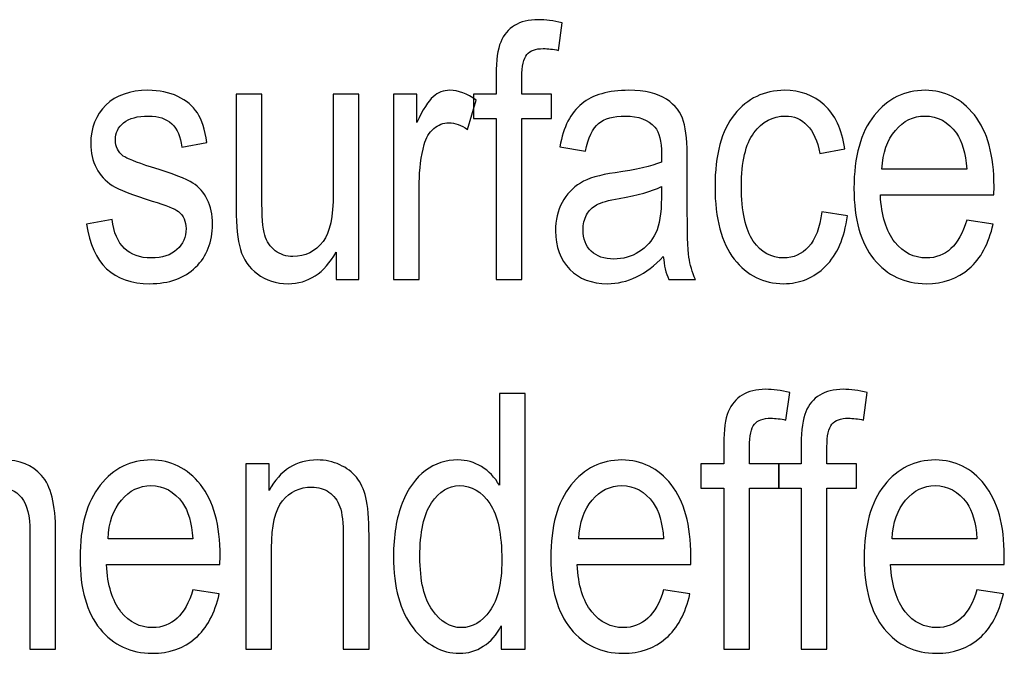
# Model space of a CAD drawing. Header units: centimetres. Extents: x -94 to 21, y -30 to 196.
# Tile 133 of 143: x 16.851 to 18.249, y 14.601 to 15.5. Entities that reach past the tile are written whole.
import ezdxf

# ---------------------------------------------------------------- set-up
doc = ezdxf.new("R2010")
doc.units = ezdxf.units.CM
doc.header["$MEASUREMENT"] = 0
doc.layers.add('Ebene 1', color=7, linetype='Continuous')

msp = doc.modelspace()

# ---------------------------------------------------------------- linework, layer by layer
at = {"layer": 'Ebene 1'}
for points, knots in [([(17.52778, 15.13151), (17.52778, 15.13151), (17.52778, 15.35997), (17.52778, 15.35997), (17.52778, 15.35997), (17.49536, 15.35997), (17.49536, 15.35997), (17.49536, 15.35997), (17.49536, 15.39442), (17.49536, 15.39442), (17.49536, 15.39442), (17.52778, 15.39442), (17.52778, 15.39442), (17.52778, 15.39442), (17.52778, 15.42228), (17.52778, 15.42228), (17.52778, 15.44288), (17.52989, 15.45833), (17.5342, 15.46855), (17.5385, 15.47885), (17.54509, 15.4867), (17.55395, 15.49219), (17.56282, 15.49759), (17.57388, 15.50029), (17.5873, 15.50029), (17.59769, 15.50029), (17.60908, 15.49877), (17.6215, 15.49573), (17.6215, 15.49573), (17.61609, 15.45673), (17.61609, 15.45673), (17.60849, 15.45842), (17.6014, 15.45926), (17.59465, 15.45926), (17.58376, 15.45926), (17.57599, 15.45647), (17.57126, 15.45082), (17.56662, 15.44516), (17.56425, 15.43435), (17.56425, 15.41848), (17.56425, 15.41848), (17.56425, 15.39442), (17.56425, 15.39442), (17.56425, 15.39442), (17.6063, 15.39442), (17.6063, 15.39442), (17.6063, 15.39442), (17.6063, 15.35997), (17.6063, 15.35997), (17.6063, 15.35997), (17.56425, 15.35997), (17.56425, 15.35997), (17.56425, 15.35997), (17.56425, 15.13151), (17.56425, 15.13151), (17.56425, 15.13151), (17.52778, 15.13151), (17.52778, 15.13151)], [0, 0, 0, 0, 0.0526316, 0.0526316, 0.0526316, 0.1052632, 0.1052632, 0.1052632, 0.1578947, 0.1578947, 0.1578947, 0.2105263, 0.2105263, 0.2105263, 0.2631579, 0.2631579, 0.2631579, 0.3157895, 0.3157895, 0.3157895, 0.3684211, 0.3684211, 0.3684211, 0.4210526, 0.4210526, 0.4210526, 0.4736842, 0.4736842, 0.4736842, 0.5263158, 0.5263158, 0.5263158, 0.5789474, 0.5789474, 0.5789474, 0.6315789, 0.6315789, 0.6315789, 0.6842105, 0.6842105, 0.6842105, 0.7368421, 0.7368421, 0.7368421, 0.7894737, 0.7894737, 0.7894737, 0.8421053, 0.8421053, 0.8421053, 0.8947368, 0.8947368, 0.8947368, 0.9473684, 0.9473684, 0.9473684, 1, 1, 1, 1]), ([(16.94621, 15.21003), (16.94621, 15.21003), (16.98269, 15.21661), (16.98269, 15.21661), (16.9848, 15.19812), (16.99063, 15.18436), (17.00017, 15.17541), (17.00971, 15.16638), (17.02229, 15.1619), (17.03808, 15.1619), (17.05387, 15.1619), (17.06603, 15.16587), (17.07464, 15.17372), (17.08325, 15.18158), (17.08756, 15.19154), (17.08756, 15.20361), (17.08756, 15.214), (17.08393, 15.2221), (17.07667, 15.22793), (17.0716, 15.2319), (17.05927, 15.23679), (17.03969, 15.24279), (17.01132, 15.25148), (16.99232, 15.25891), (16.98269, 15.26499), (16.97306, 15.27107), (16.96555, 15.27926), (16.96023, 15.28948), (16.95491, 15.29969), (16.95229, 15.31134), (16.95229, 15.32434), (16.95229, 15.34672), (16.95947, 15.36495), (16.97382, 15.37897), (16.98818, 15.39298), (17.00811, 15.39999), (17.03352, 15.39999), (17.04948, 15.39999), (17.06358, 15.39712), (17.07574, 15.3913), (17.08781, 15.38555), (17.0971, 15.3777), (17.1036, 15.36799), (17.11002, 15.3582), (17.11449, 15.34427), (17.11694, 15.32603), (17.11694, 15.32603), (17.08148, 15.31945), (17.08148, 15.31945), (17.07819, 15.34883), (17.06248, 15.36352), (17.03454, 15.36352), (17.01858, 15.36352), (17.00676, 15.36031), (16.99891, 15.35398), (16.99114, 15.34765), (16.98725, 15.33954), (16.98725, 15.32966), (16.98725, 15.31995), (16.99097, 15.31227), (16.99849, 15.3067), (17.00296, 15.30341), (17.0163, 15.29809), (17.0385, 15.29083), (17.06881, 15.28162), (17.08832, 15.27411), (17.09718, 15.26837), (17.10596, 15.26271), (17.1128, 15.25486), (17.1177, 15.24507), (17.1226, 15.23519), (17.12504, 15.22345), (17.12504, 15.20986), (17.12504, 15.1847), (17.11711, 15.16435), (17.10115, 15.14882), (17.08528, 15.1332), (17.06358, 15.12543), (17.03597, 15.12543), (16.98438, 15.12543), (16.95449, 15.15363), (16.94621, 15.21003)], [0, 0, 0, 0, 0.037037, 0.037037, 0.037037, 0.0740741, 0.0740741, 0.0740741, 0.1111111, 0.1111111, 0.1111111, 0.1481481, 0.1481481, 0.1481481, 0.1851852, 0.1851852, 0.1851852, 0.2222222, 0.2222222, 0.2222222, 0.2592593, 0.2592593, 0.2592593, 0.2962963, 0.2962963, 0.2962963, 0.3333333, 0.3333333, 0.3333333, 0.3703704, 0.3703704, 0.3703704, 0.4074074, 0.4074074, 0.4074074, 0.4444444, 0.4444444, 0.4444444, 0.4814815, 0.4814815, 0.4814815, 0.5185185, 0.5185185, 0.5185185, 0.5555556, 0.5555556, 0.5555556, 0.5925926, 0.5925926, 0.5925926, 0.6296296, 0.6296296, 0.6296296, 0.6666667, 0.6666667, 0.6666667, 0.7037037, 0.7037037, 0.7037037, 0.7407407, 0.7407407, 0.7407407, 0.7777778, 0.7777778, 0.7777778, 0.8148148, 0.8148148, 0.8148148, 0.8518519, 0.8518519, 0.8518519, 0.8888889, 0.8888889, 0.8888889, 0.9259259, 0.9259259, 0.9259259, 0.962963, 0.962963, 0.962963, 1, 1, 1, 1]), ([(17.30051, 15.13151), (17.30051, 15.13151), (17.30051, 15.17009), (17.30051, 15.17009), (17.29216, 15.15523), (17.28219, 15.14409), (17.27088, 15.13658), (17.25948, 15.12915), (17.24665, 15.12543), (17.2323, 15.12543), (17.21533, 15.12543), (17.20089, 15.12999), (17.18882, 15.13919), (17.17683, 15.14831), (17.16881, 15.15996), (17.16475, 15.17398), (17.1607, 15.18799), (17.15868, 15.20716), (17.15868, 15.23147), (17.15868, 15.23147), (17.15868, 15.39442), (17.15868, 15.39442), (17.15868, 15.39442), (17.19515, 15.39442), (17.19515, 15.39442), (17.19515, 15.39442), (17.19515, 15.24861), (17.19515, 15.24861), (17.19515, 15.22151), (17.1965, 15.20344), (17.1992, 15.19424), (17.2019, 15.18512), (17.20697, 15.17778), (17.21423, 15.1722), (17.22157, 15.16672), (17.22993, 15.16393), (17.2393, 15.16393), (17.2567, 15.16393), (17.27096, 15.17111), (17.28219, 15.18546), (17.29173, 15.19787), (17.29646, 15.22058), (17.29646, 15.25359), (17.29646, 15.25359), (17.29646, 15.39442), (17.29646, 15.39442), (17.29646, 15.39442), (17.33295, 15.39442), (17.33295, 15.39442), (17.33295, 15.39442), (17.33295, 15.13151), (17.33295, 15.13151), (17.33295, 15.13151), (17.30051, 15.13151), (17.30051, 15.13151)], [0, 0, 0, 0, 0.0555556, 0.0555556, 0.0555556, 0.1111111, 0.1111111, 0.1111111, 0.1666667, 0.1666667, 0.1666667, 0.2222222, 0.2222222, 0.2222222, 0.2777778, 0.2777778, 0.2777778, 0.3333333, 0.3333333, 0.3333333, 0.3888889, 0.3888889, 0.3888889, 0.4444444, 0.4444444, 0.4444444, 0.5, 0.5, 0.5, 0.5555556, 0.5555556, 0.5555556, 0.6111111, 0.6111111, 0.6111111, 0.6666667, 0.6666667, 0.6666667, 0.7222222, 0.7222222, 0.7222222, 0.7777778, 0.7777778, 0.7777778, 0.8333333, 0.8333333, 0.8333333, 0.8888889, 0.8888889, 0.8888889, 0.9444444, 0.9444444, 0.9444444, 1, 1, 1, 1]), ([(17.38219, 15.13151), (17.38219, 15.13151), (17.38219, 15.39442), (17.38219, 15.39442), (17.38219, 15.39442), (17.41512, 15.39442), (17.41512, 15.39442), (17.41512, 15.39442), (17.41512, 15.35415), (17.41512, 15.35415), (17.42356, 15.37264), (17.43124, 15.38488), (17.43825, 15.39096), (17.44526, 15.39695), (17.45311, 15.39999), (17.46189, 15.39999), (17.47406, 15.39999), (17.48655, 15.39526), (17.49922, 15.38581), (17.49922, 15.38581), (17.48706, 15.34427), (17.48706, 15.34427), (17.47794, 15.35069), (17.46916, 15.35389), (17.46054, 15.35389), (17.45277, 15.35389), (17.44568, 15.35119), (17.43926, 15.3457), (17.43276, 15.3403), (17.4282, 15.3327), (17.42558, 15.32299), (17.42094, 15.30602), (17.41866, 15.28804), (17.41866, 15.26887), (17.41866, 15.26887), (17.41866, 15.13151), (17.41866, 15.13151), (17.41866, 15.13151), (17.38219, 15.13151), (17.38219, 15.13151)], [0, 0, 0, 0, 0.0769231, 0.0769231, 0.0769231, 0.1538462, 0.1538462, 0.1538462, 0.2307692, 0.2307692, 0.2307692, 0.3076923, 0.3076923, 0.3076923, 0.3846154, 0.3846154, 0.3846154, 0.4615385, 0.4615385, 0.4615385, 0.5384615, 0.5384615, 0.5384615, 0.6153846, 0.6153846, 0.6153846, 0.6923077, 0.6923077, 0.6923077, 0.7692308, 0.7692308, 0.7692308, 0.8461538, 0.8461538, 0.8461538, 0.9230769, 0.9230769, 0.9230769, 1, 1, 1, 1]), ([(17.76497, 15.16385), (17.75273, 15.1511), (17.74006, 15.14156), (17.72689, 15.13514), (17.71364, 15.12864), (17.69996, 15.12543), (17.68577, 15.12543), (17.66332, 15.12543), (17.64542, 15.13219), (17.63208, 15.14578), (17.61864, 15.15929), (17.61197, 15.17752), (17.61197, 15.20049), (17.61197, 15.21569), (17.6151, 15.22911), (17.62143, 15.24084), (17.62769, 15.25258), (17.6363, 15.26178), (17.64719, 15.26837), (17.65808, 15.27495), (17.67463, 15.27985), (17.69675, 15.28297), (17.72647, 15.2872), (17.74834, 15.29226), (17.76218, 15.29817), (17.76218, 15.29817), (17.76244, 15.30957), (17.76244, 15.30957), (17.76244, 15.32764), (17.75923, 15.3403), (17.75281, 15.34765), (17.74378, 15.3582), (17.72985, 15.36352), (17.7111, 15.36352), (17.69413, 15.36352), (17.68147, 15.35997), (17.67303, 15.35297), (17.66467, 15.34596), (17.6585, 15.3327), (17.65454, 15.31337), (17.65454, 15.31337), (17.61805, 15.31995), (17.61805, 15.31995), (17.6232, 15.3479), (17.63351, 15.36816), (17.64913, 15.38091), (17.66475, 15.39366), (17.68713, 15.39999), (17.71617, 15.39999), (17.7388, 15.39999), (17.75653, 15.39577), (17.76944, 15.38724), (17.78228, 15.3788), (17.79048, 15.36825), (17.79385, 15.35575), (17.79723, 15.34317), (17.79892, 15.32494), (17.79892, 15.30087), (17.79892, 15.30087), (17.79892, 15.24152), (17.79892, 15.24152), (17.79892, 15.19998), (17.79968, 15.17381), (17.80128, 15.163), (17.8028, 15.15228), (17.80593, 15.14173), (17.81057, 15.13151), (17.81057, 15.13151), (17.77257, 15.13151), (17.77257, 15.13151), (17.76868, 15.14054), (17.76615, 15.15135), (17.76497, 15.16385)], [0, 0, 0, 0, 0.0416667, 0.0416667, 0.0416667, 0.0833333, 0.0833333, 0.0833333, 0.125, 0.125, 0.125, 0.1666667, 0.1666667, 0.1666667, 0.2083333, 0.2083333, 0.2083333, 0.25, 0.25, 0.25, 0.2916667, 0.2916667, 0.2916667, 0.3333333, 0.3333333, 0.3333333, 0.375, 0.375, 0.375, 0.4166667, 0.4166667, 0.4166667, 0.4583333, 0.4583333, 0.4583333, 0.5, 0.5, 0.5, 0.5416667, 0.5416667, 0.5416667, 0.5833333, 0.5833333, 0.5833333, 0.625, 0.625, 0.625, 0.6666667, 0.6666667, 0.6666667, 0.7083333, 0.7083333, 0.7083333, 0.75, 0.75, 0.75, 0.7916667, 0.7916667, 0.7916667, 0.8333333, 0.8333333, 0.8333333, 0.875, 0.875, 0.875, 0.9166667, 0.9166667, 0.9166667, 0.9583333, 0.9583333, 0.9583333, 1, 1, 1, 1]), ([(17.9898, 15.22725), (17.9898, 15.22725), (18.02628, 15.22168), (18.02628, 15.22168), (18.02214, 15.19044), (18.01176, 15.16655), (17.99521, 15.15008), (17.97858, 15.13362), (17.95865, 15.12543), (17.93542, 15.12543), (17.90714, 15.12543), (17.88392, 15.137), (17.86569, 15.16022), (17.84745, 15.18335), (17.83833, 15.21763), (17.83833, 15.26296), (17.83833, 15.30864), (17.84753, 15.34292), (17.86594, 15.36571), (17.88443, 15.38859), (17.90807, 15.39999), (17.93694, 15.39999), (17.95933, 15.39999), (17.97807, 15.39307), (17.99335, 15.37922), (18.00863, 15.36538), (18.01843, 15.34461), (18.02273, 15.31691), (18.02273, 15.31691), (17.98727, 15.31033), (17.98727, 15.31033), (17.98381, 15.32814), (17.97782, 15.34148), (17.9692, 15.35026), (17.96059, 15.35913), (17.95029, 15.36352), (17.93821, 15.36352), (17.92023, 15.36352), (17.90537, 15.35558), (17.89355, 15.33963), (17.88173, 15.32367), (17.87582, 15.29834), (17.87582, 15.26372), (17.87582, 15.22784), (17.88147, 15.20192), (17.8927, 15.18597), (17.90393, 15.16992), (17.91828, 15.1619), (17.93584, 15.1619), (17.9497, 15.1619), (17.96144, 15.16722), (17.97123, 15.17778), (17.98094, 15.18841), (17.98719, 15.20488), (17.9898, 15.22725)], [0, 0, 0, 0, 0.0555556, 0.0555556, 0.0555556, 0.1111111, 0.1111111, 0.1111111, 0.1666667, 0.1666667, 0.1666667, 0.2222222, 0.2222222, 0.2222222, 0.2777778, 0.2777778, 0.2777778, 0.3333333, 0.3333333, 0.3333333, 0.3888889, 0.3888889, 0.3888889, 0.4444444, 0.4444444, 0.4444444, 0.5, 0.5, 0.5, 0.5555556, 0.5555556, 0.5555556, 0.6111111, 0.6111111, 0.6111111, 0.6666667, 0.6666667, 0.6666667, 0.7222222, 0.7222222, 0.7222222, 0.7777778, 0.7777778, 0.7777778, 0.8333333, 0.8333333, 0.8333333, 0.8888889, 0.8888889, 0.8888889, 0.9444444, 0.9444444, 0.9444444, 1, 1, 1, 1]), ([(18.19567, 15.2156), (18.19567, 15.2156), (18.23316, 15.21003), (18.23316, 15.21003), (18.22691, 15.18208), (18.21551, 15.16098), (18.19913, 15.14679), (18.18267, 15.13252), (18.16232, 15.12543), (18.13809, 15.12543), (18.10753, 15.12543), (18.08286, 15.137), (18.06395, 15.16022), (18.04504, 15.18335), (18.03558, 15.21678), (18.03558, 15.26052), (18.03558, 15.30585), (18.04512, 15.34039), (18.06421, 15.36428), (18.08329, 15.38809), (18.10736, 15.39999), (18.13665, 15.39999), (18.16452, 15.39999), (18.18782, 15.38834), (18.20648, 15.36495), (18.22505, 15.34157), (18.23442, 15.30771), (18.23442, 15.26339), (18.23442, 15.26339), (18.23417, 15.25157), (18.23417, 15.25157), (18.23417, 15.25157), (18.07307, 15.25157), (18.07307, 15.25157), (18.07459, 15.22193), (18.08143, 15.19956), (18.09367, 15.18453), (18.10592, 15.16942), (18.12078, 15.1619), (18.13834, 15.1619), (18.16578, 15.1619), (18.18495, 15.1798), (18.19567, 15.2156)], [0, 0, 0, 0, 0.0714286, 0.0714286, 0.0714286, 0.1428571, 0.1428571, 0.1428571, 0.2142857, 0.2142857, 0.2142857, 0.2857143, 0.2857143, 0.2857143, 0.3571429, 0.3571429, 0.3571429, 0.4285714, 0.4285714, 0.4285714, 0.5, 0.5, 0.5, 0.5714286, 0.5714286, 0.5714286, 0.6428571, 0.6428571, 0.6428571, 0.7142857, 0.7142857, 0.7142857, 0.7857143, 0.7857143, 0.7857143, 0.8571429, 0.8571429, 0.8571429, 0.9285714, 0.9285714, 0.9285714, 1, 1, 1, 1]), ([(18.07527, 15.28804), (18.07527, 15.28804), (18.19567, 15.28804), (18.19567, 15.28804), (18.19398, 15.31084), (18.18917, 15.32781), (18.18106, 15.33903), (18.16933, 15.35533), (18.15438, 15.36352), (18.13623, 15.36352), (18.11985, 15.36352), (18.10592, 15.35668), (18.09435, 15.34309), (18.08278, 15.32949), (18.07645, 15.31117), (18.07527, 15.28804)], [0, 0, 0, 0, 0.2, 0.2, 0.2, 0.4, 0.4, 0.4, 0.6, 0.6, 0.6, 0.8, 0.8, 0.8, 1, 1, 1, 1]), ([(17.76218, 15.26322), (17.74884, 15.25663), (17.72892, 15.25106), (17.70249, 15.2465), (17.68713, 15.24388), (17.6764, 15.24084), (17.67032, 15.23747), (17.66416, 15.23409), (17.65943, 15.22928), (17.65606, 15.22311), (17.65268, 15.21695), (17.65099, 15.20978), (17.65099, 15.20167), (17.65099, 15.18917), (17.65487, 15.17913), (17.66264, 15.17161), (17.67041, 15.1641), (17.68113, 15.16038), (17.69481, 15.16038), (17.70789, 15.16038), (17.71971, 15.16376), (17.73035, 15.17052), (17.74099, 15.17727), (17.74901, 15.1863), (17.75425, 15.19762), (17.75956, 15.20885), (17.76218, 15.22531), (17.76218, 15.24692), (17.76218, 15.24692), (17.76218, 15.26322), (17.76218, 15.26322)], [0, 0, 0, 0, 0.1, 0.1, 0.1, 0.2, 0.2, 0.2, 0.3, 0.3, 0.3, 0.4, 0.4, 0.4, 0.5, 0.5, 0.5, 0.6, 0.6, 0.6, 0.7, 0.7, 0.7, 0.8, 0.8, 0.8, 0.9, 0.9, 0.9, 1, 1, 1, 1]), ([(16.72707, 14.60661), (16.72707, 14.60661), (16.72707, 14.96931), (16.72707, 14.96931), (16.72707, 14.96931), (16.76354, 14.96931), (16.76354, 14.96931), (16.76354, 14.96931), (16.76354, 14.83879), (16.76354, 14.83879), (16.77207, 14.85095), (16.78178, 14.85998), (16.79258, 14.86606), (16.80332, 14.87205), (16.81522, 14.87509), (16.82822, 14.87509), (16.8511, 14.87509), (16.86926, 14.86783), (16.88251, 14.85323), (16.89577, 14.83862), (16.90235, 14.81186), (16.90235, 14.77302), (16.90235, 14.77302), (16.90235, 14.60661), (16.90235, 14.60661), (16.90235, 14.60661), (16.86588, 14.60661), (16.86588, 14.60661), (16.86588, 14.60661), (16.86588, 14.77285), (16.86588, 14.77285), (16.86588, 14.79556), (16.86183, 14.81186), (16.85381, 14.82173), (16.8457, 14.83161), (16.83464, 14.83659), (16.82054, 14.83659), (16.80475, 14.83659), (16.79132, 14.83026), (16.78017, 14.8176), (16.76911, 14.80493), (16.76354, 14.78239), (16.76354, 14.75014), (16.76354, 14.75014), (16.76354, 14.60661), (16.76354, 14.60661), (16.76354, 14.60661), (16.72707, 14.60661), (16.72707, 14.60661)], [0, 0, 0, 0, 0.0625, 0.0625, 0.0625, 0.125, 0.125, 0.125, 0.1875, 0.1875, 0.1875, 0.25, 0.25, 0.25, 0.3125, 0.3125, 0.3125, 0.375, 0.375, 0.375, 0.4375, 0.4375, 0.4375, 0.5, 0.5, 0.5, 0.5625, 0.5625, 0.5625, 0.625, 0.625, 0.625, 0.6875, 0.6875, 0.6875, 0.75, 0.75, 0.75, 0.8125, 0.8125, 0.8125, 0.875, 0.875, 0.875, 0.9375, 0.9375, 0.9375, 1, 1, 1, 1]), ([(17.535, 14.60661), (17.535, 14.60661), (17.535, 14.63945), (17.535, 14.63945), (17.52842, 14.62679), (17.51989, 14.61716), (17.5095, 14.61049), (17.49912, 14.60382), (17.48789, 14.60053), (17.47582, 14.60053), (17.4504, 14.60053), (17.42844, 14.61252), (17.40987, 14.6365), (17.39129, 14.66048), (17.38201, 14.69425), (17.38201, 14.73781), (17.38201, 14.7677), (17.38614, 14.79294), (17.39442, 14.81371), (17.40261, 14.83448), (17.41367, 14.84993), (17.42743, 14.85998), (17.4412, 14.87003), (17.45648, 14.87509), (17.47337, 14.87509), (17.48536, 14.87509), (17.49659, 14.87197), (17.50689, 14.86564), (17.51719, 14.8593), (17.52571, 14.85044), (17.53247, 14.83913), (17.53247, 14.83913), (17.53247, 14.96931), (17.53247, 14.96931), (17.53247, 14.96931), (17.56894, 14.96931), (17.56894, 14.96931), (17.56894, 14.96931), (17.56894, 14.60661), (17.56894, 14.60661), (17.56894, 14.60661), (17.535, 14.60661), (17.535, 14.60661)], [0, 0, 0, 0, 0.0714286, 0.0714286, 0.0714286, 0.1428571, 0.1428571, 0.1428571, 0.2142857, 0.2142857, 0.2142857, 0.2857143, 0.2857143, 0.2857143, 0.3571429, 0.3571429, 0.3571429, 0.4285714, 0.4285714, 0.4285714, 0.5, 0.5, 0.5, 0.5714286, 0.5714286, 0.5714286, 0.6428571, 0.6428571, 0.6428571, 0.7142857, 0.7142857, 0.7142857, 0.7857143, 0.7857143, 0.7857143, 0.8571429, 0.8571429, 0.8571429, 0.9285714, 0.9285714, 0.9285714, 1, 1, 1, 1]), ([(17.85072, 14.60661), (17.85072, 14.60661), (17.85072, 14.83507), (17.85072, 14.83507), (17.85072, 14.83507), (17.8183, 14.83507), (17.8183, 14.83507), (17.8183, 14.83507), (17.8183, 14.86952), (17.8183, 14.86952), (17.8183, 14.86952), (17.85072, 14.86952), (17.85072, 14.86952), (17.85072, 14.86952), (17.85072, 14.89738), (17.85072, 14.89738), (17.85072, 14.91798), (17.85283, 14.93343), (17.85714, 14.94365), (17.86144, 14.95395), (17.86803, 14.9618), (17.87689, 14.96729), (17.88576, 14.97269), (17.89682, 14.97539), (17.91024, 14.97539), (17.92064, 14.97539), (17.93203, 14.97387), (17.94445, 14.97083), (17.94445, 14.97083), (17.93904, 14.93183), (17.93904, 14.93183), (17.93144, 14.93352), (17.92435, 14.93436), (17.9176, 14.93436), (17.9067, 14.93436), (17.89893, 14.93157), (17.8942, 14.92592), (17.88956, 14.92026), (17.88719, 14.90945), (17.88719, 14.89358), (17.88719, 14.89358), (17.88719, 14.86952), (17.88719, 14.86952), (17.88719, 14.86952), (17.92925, 14.86952), (17.92925, 14.86952), (17.92925, 14.86952), (17.92925, 14.83507), (17.92925, 14.83507), (17.92925, 14.83507), (17.88719, 14.83507), (17.88719, 14.83507), (17.88719, 14.83507), (17.88719, 14.60661), (17.88719, 14.60661), (17.88719, 14.60661), (17.85072, 14.60661), (17.85072, 14.60661)], [0, 0, 0, 0, 0.0526316, 0.0526316, 0.0526316, 0.1052632, 0.1052632, 0.1052632, 0.1578947, 0.1578947, 0.1578947, 0.2105263, 0.2105263, 0.2105263, 0.2631579, 0.2631579, 0.2631579, 0.3157895, 0.3157895, 0.3157895, 0.3684211, 0.3684211, 0.3684211, 0.4210526, 0.4210526, 0.4210526, 0.4736842, 0.4736842, 0.4736842, 0.5263158, 0.5263158, 0.5263158, 0.5789474, 0.5789474, 0.5789474, 0.6315789, 0.6315789, 0.6315789, 0.6842105, 0.6842105, 0.6842105, 0.7368421, 0.7368421, 0.7368421, 0.7894737, 0.7894737, 0.7894737, 0.8421053, 0.8421053, 0.8421053, 0.8947368, 0.8947368, 0.8947368, 0.9473684, 0.9473684, 0.9473684, 1, 1, 1, 1]), ([(17.96076, 14.60661), (17.96076, 14.60661), (17.96076, 14.83507), (17.96076, 14.83507), (17.96076, 14.83507), (17.92834, 14.83507), (17.92834, 14.83507), (17.92834, 14.83507), (17.92834, 14.86952), (17.92834, 14.86952), (17.92834, 14.86952), (17.96076, 14.86952), (17.96076, 14.86952), (17.96076, 14.86952), (17.96076, 14.89738), (17.96076, 14.89738), (17.96076, 14.91798), (17.96287, 14.93343), (17.96718, 14.94365), (17.97148, 14.95395), (17.97807, 14.9618), (17.98693, 14.96729), (17.9958, 14.97269), (18.00686, 14.97539), (18.02028, 14.97539), (18.03067, 14.97539), (18.04206, 14.97387), (18.05448, 14.97083), (18.05448, 14.97083), (18.04907, 14.93183), (18.04907, 14.93183), (18.04147, 14.93352), (18.03438, 14.93436), (18.02763, 14.93436), (18.01674, 14.93436), (18.00897, 14.93157), (18.00424, 14.92592), (17.9996, 14.92026), (17.99723, 14.90945), (17.99723, 14.89358), (17.99723, 14.89358), (17.99723, 14.86952), (17.99723, 14.86952), (17.99723, 14.86952), (18.03928, 14.86952), (18.03928, 14.86952), (18.03928, 14.86952), (18.03928, 14.83507), (18.03928, 14.83507), (18.03928, 14.83507), (17.99723, 14.83507), (17.99723, 14.83507), (17.99723, 14.83507), (17.99723, 14.60661), (17.99723, 14.60661), (17.99723, 14.60661), (17.96076, 14.60661), (17.96076, 14.60661)], [0, 0, 0, 0, 0.0526316, 0.0526316, 0.0526316, 0.1052632, 0.1052632, 0.1052632, 0.1578947, 0.1578947, 0.1578947, 0.2105263, 0.2105263, 0.2105263, 0.2631579, 0.2631579, 0.2631579, 0.3157895, 0.3157895, 0.3157895, 0.3684211, 0.3684211, 0.3684211, 0.4210526, 0.4210526, 0.4210526, 0.4736842, 0.4736842, 0.4736842, 0.5263158, 0.5263158, 0.5263158, 0.5789474, 0.5789474, 0.5789474, 0.6315789, 0.6315789, 0.6315789, 0.6842105, 0.6842105, 0.6842105, 0.7368421, 0.7368421, 0.7368421, 0.7894737, 0.7894737, 0.7894737, 0.8421053, 0.8421053, 0.8421053, 0.8947368, 0.8947368, 0.8947368, 0.9473684, 0.9473684, 0.9473684, 1, 1, 1, 1]), ([(17.09719, 14.6907), (17.09719, 14.6907), (17.13469, 14.68513), (17.13469, 14.68513), (17.12844, 14.65718), (17.11703, 14.63608), (17.10065, 14.62189), (17.08419, 14.60762), (17.06384, 14.60053), (17.03961, 14.60053), (17.00905, 14.60053), (16.98439, 14.6121), (16.96548, 14.63532), (16.94656, 14.65845), (16.9371, 14.69188), (16.9371, 14.73562), (16.9371, 14.78095), (16.94664, 14.81549), (16.96574, 14.83938), (16.98482, 14.86319), (17.00888, 14.87509), (17.03817, 14.87509), (17.06604, 14.87509), (17.08934, 14.86344), (17.108, 14.84005), (17.12658, 14.81667), (17.13595, 14.78281), (17.13595, 14.73849), (17.13595, 14.73849), (17.1357, 14.72667), (17.1357, 14.72667), (17.1357, 14.72667), (16.9746, 14.72667), (16.9746, 14.72667), (16.97612, 14.69703), (16.98296, 14.67466), (16.9952, 14.65963), (17.00744, 14.64452), (17.0223, 14.637), (17.03986, 14.637), (17.0673, 14.637), (17.08647, 14.6549), (17.09719, 14.6907)], [0, 0, 0, 0, 0.0714286, 0.0714286, 0.0714286, 0.1428571, 0.1428571, 0.1428571, 0.2142857, 0.2142857, 0.2142857, 0.2857143, 0.2857143, 0.2857143, 0.3571429, 0.3571429, 0.3571429, 0.4285714, 0.4285714, 0.4285714, 0.5, 0.5, 0.5, 0.5714286, 0.5714286, 0.5714286, 0.6428571, 0.6428571, 0.6428571, 0.7142857, 0.7142857, 0.7142857, 0.7857143, 0.7857143, 0.7857143, 0.8571429, 0.8571429, 0.8571429, 0.9285714, 0.9285714, 0.9285714, 1, 1, 1, 1]), ([(17.17248, 14.60661), (17.17248, 14.60661), (17.17248, 14.86952), (17.17248, 14.86952), (17.17248, 14.86952), (17.20541, 14.86952), (17.20541, 14.86952), (17.20541, 14.86952), (17.20541, 14.83186), (17.20541, 14.83186), (17.21334, 14.84639), (17.22297, 14.85719), (17.23436, 14.86437), (17.24585, 14.87155), (17.25893, 14.87509), (17.27371, 14.87509), (17.28528, 14.87509), (17.29592, 14.87281), (17.30572, 14.86825), (17.31551, 14.86378), (17.32336, 14.85787), (17.32936, 14.85052), (17.33535, 14.84318), (17.33983, 14.83364), (17.34278, 14.8219), (17.34574, 14.81025), (17.34725, 14.79227), (17.34725, 14.76804), (17.34725, 14.76804), (17.34725, 14.60661), (17.34725, 14.60661), (17.34725, 14.60661), (17.31078, 14.60661), (17.31078, 14.60661), (17.31078, 14.60661), (17.31078, 14.76635), (17.31078, 14.76635), (17.31078, 14.78568), (17.30918, 14.79978), (17.30588, 14.80865), (17.30259, 14.81751), (17.29744, 14.82444), (17.29043, 14.82933), (17.28343, 14.83414), (17.2754, 14.83659), (17.26611, 14.83659), (17.24872, 14.83659), (17.23487, 14.83009), (17.22449, 14.81709), (17.2141, 14.804), (17.20895, 14.78171), (17.20895, 14.75005), (17.20895, 14.75005), (17.20895, 14.60661), (17.20895, 14.60661), (17.20895, 14.60661), (17.17248, 14.60661), (17.17248, 14.60661)], [0, 0, 0, 0, 0.0526316, 0.0526316, 0.0526316, 0.1052632, 0.1052632, 0.1052632, 0.1578947, 0.1578947, 0.1578947, 0.2105263, 0.2105263, 0.2105263, 0.2631579, 0.2631579, 0.2631579, 0.3157895, 0.3157895, 0.3157895, 0.3684211, 0.3684211, 0.3684211, 0.4210526, 0.4210526, 0.4210526, 0.4736842, 0.4736842, 0.4736842, 0.5263158, 0.5263158, 0.5263158, 0.5789474, 0.5789474, 0.5789474, 0.6315789, 0.6315789, 0.6315789, 0.6842105, 0.6842105, 0.6842105, 0.7368421, 0.7368421, 0.7368421, 0.7894737, 0.7894737, 0.7894737, 0.8421053, 0.8421053, 0.8421053, 0.8947368, 0.8947368, 0.8947368, 0.9473684, 0.9473684, 0.9473684, 1, 1, 1, 1]), ([(17.76531, 14.6907), (17.76531, 14.6907), (17.8028, 14.68513), (17.8028, 14.68513), (17.79655, 14.65718), (17.78515, 14.63608), (17.76877, 14.62189), (17.7523, 14.60762), (17.73195, 14.60053), (17.70772, 14.60053), (17.67716, 14.60053), (17.6525, 14.6121), (17.63359, 14.63532), (17.61468, 14.65845), (17.60522, 14.69188), (17.60522, 14.73562), (17.60522, 14.78095), (17.61476, 14.81549), (17.63385, 14.83938), (17.65293, 14.86319), (17.67699, 14.87509), (17.70628, 14.87509), (17.73415, 14.87509), (17.75746, 14.86344), (17.77612, 14.84005), (17.79469, 14.81667), (17.80406, 14.78281), (17.80406, 14.73849), (17.80406, 14.73849), (17.80381, 14.72667), (17.80381, 14.72667), (17.80381, 14.72667), (17.64271, 14.72667), (17.64271, 14.72667), (17.64423, 14.69703), (17.65107, 14.67466), (17.66331, 14.65963), (17.67555, 14.64452), (17.69041, 14.637), (17.70797, 14.637), (17.73541, 14.637), (17.75458, 14.6549), (17.76531, 14.6907)], [0, 0, 0, 0, 0.0714286, 0.0714286, 0.0714286, 0.1428571, 0.1428571, 0.1428571, 0.2142857, 0.2142857, 0.2142857, 0.2857143, 0.2857143, 0.2857143, 0.3571429, 0.3571429, 0.3571429, 0.4285714, 0.4285714, 0.4285714, 0.5, 0.5, 0.5, 0.5714286, 0.5714286, 0.5714286, 0.6428571, 0.6428571, 0.6428571, 0.7142857, 0.7142857, 0.7142857, 0.7857143, 0.7857143, 0.7857143, 0.8571429, 0.8571429, 0.8571429, 0.9285714, 0.9285714, 0.9285714, 1, 1, 1, 1]), ([(18.2102, 14.6907), (18.2102, 14.6907), (18.2477, 14.68513), (18.2477, 14.68513), (18.24145, 14.65718), (18.23004, 14.63608), (18.21366, 14.62189), (18.1972, 14.60762), (18.17685, 14.60053), (18.15262, 14.60053), (18.12206, 14.60053), (18.0974, 14.6121), (18.07849, 14.63532), (18.05957, 14.65845), (18.05011, 14.69188), (18.05011, 14.73562), (18.05011, 14.78095), (18.05965, 14.81549), (18.07875, 14.83938), (18.09783, 14.86319), (18.12189, 14.87509), (18.15118, 14.87509), (18.17905, 14.87509), (18.20235, 14.86344), (18.22101, 14.84005), (18.23959, 14.81667), (18.24896, 14.78281), (18.24896, 14.73849), (18.24896, 14.73849), (18.24871, 14.72667), (18.24871, 14.72667), (18.24871, 14.72667), (18.08761, 14.72667), (18.08761, 14.72667), (18.08913, 14.69703), (18.09597, 14.67466), (18.10821, 14.65963), (18.12045, 14.64452), (18.13531, 14.637), (18.15287, 14.637), (18.18031, 14.637), (18.19948, 14.6549), (18.2102, 14.6907)], [0, 0, 0, 0, 0.0714286, 0.0714286, 0.0714286, 0.1428571, 0.1428571, 0.1428571, 0.2142857, 0.2142857, 0.2142857, 0.2857143, 0.2857143, 0.2857143, 0.3571429, 0.3571429, 0.3571429, 0.4285714, 0.4285714, 0.4285714, 0.5, 0.5, 0.5, 0.5714286, 0.5714286, 0.5714286, 0.6428571, 0.6428571, 0.6428571, 0.7142857, 0.7142857, 0.7142857, 0.7857143, 0.7857143, 0.7857143, 0.8571429, 0.8571429, 0.8571429, 0.9285714, 0.9285714, 0.9285714, 1, 1, 1, 1]), ([(16.9768, 14.76314), (16.9768, 14.76314), (17.09719, 14.76314), (17.09719, 14.76314), (17.0955, 14.78594), (17.09069, 14.80291), (17.08258, 14.81413), (17.07085, 14.83043), (17.0559, 14.83862), (17.03775, 14.83862), (17.02137, 14.83862), (17.00744, 14.83178), (16.99588, 14.81819), (16.98431, 14.80459), (16.97798, 14.78627), (16.9768, 14.76314)], [0, 0, 0, 0, 0.2, 0.2, 0.2, 0.4, 0.4, 0.4, 0.6, 0.6, 0.6, 0.8, 0.8, 0.8, 1, 1, 1, 1]), ([(17.41949, 14.73756), (17.41949, 14.70353), (17.4254, 14.67829), (17.43714, 14.66174), (17.44897, 14.64528), (17.46273, 14.637), (17.47835, 14.637), (17.49388, 14.637), (17.50731, 14.64494), (17.51871, 14.66081), (17.5301, 14.6766), (17.53576, 14.70058), (17.53576, 14.73258), (17.53576, 14.76947), (17.5301, 14.79632), (17.51871, 14.81321), (17.50731, 14.83018), (17.49296, 14.83862), (17.47565, 14.83862), (17.46028, 14.83862), (17.44711, 14.83051), (17.43604, 14.81422), (17.42498, 14.79792), (17.41949, 14.77243), (17.41949, 14.73756)], [0, 0, 0, 0, 0.125, 0.125, 0.125, 0.25, 0.25, 0.25, 0.375, 0.375, 0.375, 0.5, 0.5, 0.5, 0.625, 0.625, 0.625, 0.75, 0.75, 0.75, 0.875, 0.875, 0.875, 1, 1, 1, 1]), ([(17.64491, 14.76314), (17.64491, 14.76314), (17.76531, 14.76314), (17.76531, 14.76314), (17.76362, 14.78594), (17.75881, 14.80291), (17.75069, 14.81413), (17.73896, 14.83043), (17.72401, 14.83862), (17.70586, 14.83862), (17.68948, 14.83862), (17.67555, 14.83178), (17.66399, 14.81819), (17.65242, 14.80459), (17.64609, 14.78627), (17.64491, 14.76314)], [0, 0, 0, 0, 0.2, 0.2, 0.2, 0.4, 0.4, 0.4, 0.6, 0.6, 0.6, 0.8, 0.8, 0.8, 1, 1, 1, 1]), ([(18.08981, 14.76314), (18.08981, 14.76314), (18.2102, 14.76314), (18.2102, 14.76314), (18.20851, 14.78594), (18.2037, 14.80291), (18.19559, 14.81413), (18.18386, 14.83043), (18.16891, 14.83862), (18.15076, 14.83862), (18.13438, 14.83862), (18.12045, 14.83178), (18.10889, 14.81819), (18.09732, 14.80459), (18.09099, 14.78627), (18.08981, 14.76314)], [0, 0, 0, 0, 0.2, 0.2, 0.2, 0.4, 0.4, 0.4, 0.6, 0.6, 0.6, 0.8, 0.8, 0.8, 1, 1, 1, 1])]:
    msp.add_open_spline(points, degree=3, knots=knots, dxfattribs=at)

doc.saveas('drawing.dxf')
